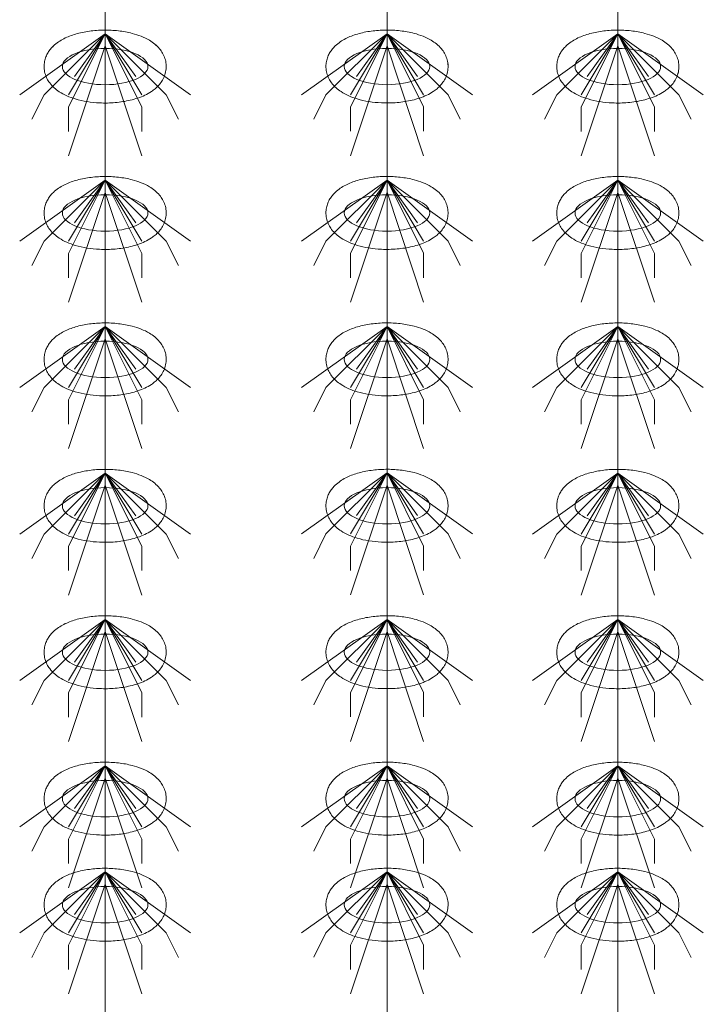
# Model space of a CAD drawing. Header units: metres. Extents: x 703769 to 722343, y 4313031 to 4317457.
# Tile 64 of 256: x 707709.04 to 707712.4, y 4313305.06 to 4313309.9. Entities that reach past the tile are written whole.
import ezdxf

# ---------------------------------------------------------------- set-up
doc = ezdxf.new("R2010")
doc.units = ezdxf.units.M
doc.header["$LTSCALE"] = 0.5
doc.layers.add('粗实线层', color=7, linetype='Continuous', lineweight=35)
doc.layers.add('设备', color=6, linetype='Continuous', lineweight=18)

# ---------------------------------------------------------------- blocks, each defined once
blk = doc.blocks.new('hh_1')
at = {"layer": '设备'}
for p, q in [((-268840, 164960), (-268910, 164910)), ((-268840, 164960), (-268890, 164910)), ((-268840, 164960), (-268870, 164900)), ((-268840, 164960), (-268870, 164910)), ((-268840, 164960), (-268865, 164925)), ((-268840, 164960), (-268790, 164910)), ((-268840, 164960), (-268815, 164925)), ((-268840, 164960), (-268770, 164910)), ((-268840, 164960), (-268810, 164910)), ((-268840, 164960), (-268810, 164900)), ((-268840, 164950), (-268870, 164860)), ((-268840, 164950), (-268810, 164860)), ((-268890, 164910), (-268900, 164890)), ((-268790, 164910), (-268780, 164890)), ((-268870, 164900), (-268870, 164880)), ((-268810, 164900), (-268810, 164880))]:
    blk.add_line(p, q, dxfattribs=at)
blk = doc.blocks.new('dawda')
at = {"layer": '设备', "color": 7}
for p, q in [((535797.23, 33373.42), (535797.23, 31373.38)), ((536028.15, 33373.42), (536028.15, 31373.42)), ((536217.25, 33373.42), (536217.25, 31373.38))]:
    blk.add_line(p, q, dxfattribs=at)
for centre in [(535797.24, 32630.55), (535797.24, 32630.55), (536028.15, 32630.59), (536028.15, 32630.59), (536217.25, 32630.55), (536217.25, 32630.55), (535797.24, 32510.55), (536028.15, 32510.59), (536217.25, 32510.55), (535797.24, 32390.55), (536028.15, 32390.59), (536217.25, 32390.55), (535797.24, 32270.55), (536028.15, 32270.59), (536217.25, 32270.55), (535797.24, 32150.55), (536028.15, 32150.59), (536217.25, 32150.55), (535797.24, 32030.55), (536028.15, 32030.59), (536217.25, 32030.55), (535797.24, 31943.61), (536028.16, 31943.64), (536217.25, 31943.61)]:
    blk.add_ellipse(centre, major_axis=(-35.04, 0), ratio=0.42498, dxfattribs=at)
for points in [[(535747.2, 32630.55), (535747.2, 32631.95), (535747.34, 32633.35), (535747.87, 32636.04), (535748.26, 32637.34), (535749.23, 32639.78), (535749.81, 32640.93), (535751.08, 32643.04), (535751.78, 32644.02), (535753.26, 32645.83), (535754.04, 32646.66), (535756.15, 32648.69), (535757.54, 32649.78), (535760.4, 32651.75), (535761.88, 32652.61), (535764.93, 32654.18), (535766.5, 32654.87), (535769.72, 32656.13), (535771.38, 32656.69), (535776.66, 32658.24), (535780.42, 32659.03), (535788.18, 32660.1), (535792.16, 32660.39), (535800.15, 32660.48), (535804.16, 32660.28), (535811.99, 32659.38), (535815.8, 32658.69), (535821.97, 32657.07), (535824.4, 32656.29), (535829.08, 32654.42), (535831.33, 32653.34), (535834.99, 32651.16), (535836.45, 32650.15), (535839.25, 32647.86), (535840.6, 32646.56), (535842.74, 32643.98), (535843.57, 32642.79), (535845.06, 32640.18), (535845.71, 32638.75), (535846.71, 32635.68), (535847.05, 32634.05), (535847.34, 32630.7), (535847.28, 32629), (535846.78, 32625.71), (535846.34, 32624.12), (535845.19, 32621.17), (535844.48, 32619.81), (535842.89, 32617.32), (535842.01, 32616.2), (535840.17, 32614.16), (535839.2, 32613.23), (535837.2, 32611.55), (535836.17, 32610.78), (535833.38, 32608.92), (535831.59, 32607.93), (535827.88, 32606.17), (535825.96, 32605.41), (535822, 32604.06), (535819.95, 32603.48), (535813.89, 32602.03), (535809.73, 32601.38), (535801.25, 32600.65), (535796.92, 32600.57), (535789.19, 32600.94), (535785.78, 32601.28), (535779.13, 32602.35), (535775.9, 32603.07), (535770.42, 32604.71), (535768.12, 32605.54), (535763.7, 32607.49), (535761.58, 32608.62), (535758.14, 32610.88), (535756.78, 32611.91), (535754.18, 32614.25), (535752.94, 32615.58), (535750.98, 32618.2), (535750.22, 32619.42), (535748.89, 32622.07), (535748.33, 32623.51), (535747.52, 32626.56), (535747.27, 32628.17), (535747.2, 32630.05), (535747.2, 32630.3), (535747.2, 32630.55)], [(535747.2, 32630.55), (535747.2, 32631.95), (535747.34, 32633.35), (535747.87, 32636.04), (535748.27, 32637.34), (535749.23, 32639.78), (535749.81, 32640.93), (535751.09, 32643.04), (535751.79, 32644.02), (535753.26, 32645.83), (535754.04, 32646.66), (535756.16, 32648.69), (535757.54, 32649.78), (535760.4, 32651.75), (535761.88, 32652.61), (535764.93, 32654.18), (535766.5, 32654.87), (535769.72, 32656.13), (535771.38, 32656.69), (535776.66, 32658.24), (535780.43, 32659.03), (535788.18, 32660.1), (535792.17, 32660.39), (535800.16, 32660.48), (535804.16, 32660.28), (535811.99, 32659.38), (535815.81, 32658.69), (535821.97, 32657.07), (535824.4, 32656.29), (535829.09, 32654.42), (535831.34, 32653.34), (535834.99, 32651.16), (535836.46, 32650.15), (535839.26, 32647.86), (535840.6, 32646.56), (535842.74, 32643.98), (535843.58, 32642.79), (535845.07, 32640.18), (535845.72, 32638.75), (535846.71, 32635.68), (535847.05, 32634.05), (535847.34, 32630.7), (535847.28, 32629), (535846.79, 32625.71), (535846.35, 32624.12), (535845.19, 32621.17), (535844.48, 32619.81), (535842.89, 32617.32), (535842.02, 32616.2), (535840.17, 32614.16), (535839.2, 32613.23), (535837.2, 32611.55), (535836.17, 32610.78), (535833.39, 32608.92), (535831.59, 32607.93), (535827.88, 32606.17), (535825.96, 32605.41), (535822, 32604.06), (535819.96, 32603.48), (535813.9, 32602.03), (535809.74, 32601.38), (535801.25, 32600.65), (535796.92, 32600.57), (535789.2, 32600.94), (535785.78, 32601.28), (535779.13, 32602.35), (535775.9, 32603.07), (535770.43, 32604.71), (535768.13, 32605.54), (535763.71, 32607.49), (535761.58, 32608.62), (535758.15, 32610.88), (535756.79, 32611.91), (535754.19, 32614.25), (535752.94, 32615.58), (535750.99, 32618.2), (535750.22, 32619.42), (535748.89, 32622.07), (535748.33, 32623.51), (535747.52, 32626.56), (535747.27, 32628.17), (535747.21, 32630.05), (535747.2, 32630.3), (535747.2, 32630.55)], [(535978.11, 32630.59), (535978.11, 32631.99), (535978.25, 32633.38), (535978.78, 32636.08), (535979.17, 32637.38), (535980.14, 32639.82), (535980.72, 32640.96), (535982, 32643.08), (535982.7, 32644.06), (535984.17, 32645.86), (535984.95, 32646.69), (535987.07, 32648.72), (535988.45, 32649.82), (535991.31, 32651.78), (535992.79, 32652.65), (535995.84, 32654.21), (535997.41, 32654.91), (536000.63, 32656.17), (536002.29, 32656.73), (536007.57, 32658.28), (536011.34, 32659.06), (536019.09, 32660.14), (536023.07, 32660.43), (536031.07, 32660.52), (536035.07, 32660.32), (536042.9, 32659.42), (536046.72, 32658.72), (536052.88, 32657.11), (536055.31, 32656.32), (536060, 32654.46), (536062.25, 32653.38), (536065.9, 32651.19), (536067.36, 32650.19), (536070.17, 32647.89), (536071.51, 32646.59), (536073.65, 32644.01), (536074.49, 32642.83), (536075.98, 32640.21), (536076.63, 32638.78), (536077.62, 32635.72), (536077.96, 32634.08), (536078.25, 32630.74), (536078.19, 32629.04), (536077.69, 32625.74), (536077.26, 32624.15), (536076.1, 32621.2), (536075.39, 32619.84), (536073.8, 32617.36), (536072.92, 32616.24), (536071.08, 32614.19), (536070.11, 32613.27), (536068.11, 32611.58), (536067.08, 32610.82), (536064.3, 32608.96), (536062.5, 32607.97), (536058.79, 32606.21), (536056.87, 32605.44), (536052.91, 32604.1), (536050.87, 32603.51), (536044.8, 32602.07), (536040.65, 32601.42), (536032.16, 32600.69), (536027.83, 32600.61), (536020.11, 32600.97), (536016.69, 32601.32), (536010.04, 32602.39), (536006.81, 32603.11), (536001.34, 32604.74), (535999.04, 32605.57), (535994.61, 32607.53), (535992.49, 32608.65), (535989.06, 32610.91), (535987.7, 32611.94), (535985.1, 32614.29), (535983.85, 32615.61), (535981.9, 32618.24), (535981.13, 32619.45), (535979.8, 32622.11), (535979.24, 32623.55), (535978.43, 32626.6), (535978.18, 32628.21), (535978.12, 32630.09), (535978.11, 32630.34), (535978.11, 32630.59)], [(535978.12, 32630.59), (535978.12, 32631.99), (535978.26, 32633.38), (535978.79, 32636.08), (535979.18, 32637.38), (535980.15, 32639.82), (535980.72, 32640.96), (535982, 32643.08), (535982.7, 32644.06), (535984.18, 32645.86), (535984.95, 32646.69), (535987.07, 32648.72), (535988.45, 32649.82), (535991.31, 32651.78), (535992.79, 32652.65), (535995.84, 32654.21), (535997.41, 32654.91), (536000.64, 32656.17), (536002.29, 32656.73), (536007.57, 32658.28), (536011.34, 32659.06), (536019.09, 32660.14), (536023.08, 32660.43), (536031.07, 32660.52), (536035.08, 32660.32), (536042.9, 32659.42), (536046.72, 32658.72), (536052.88, 32657.11), (536055.32, 32656.32), (536060, 32654.46), (536062.25, 32653.38), (536065.91, 32651.19), (536067.37, 32650.19), (536070.17, 32647.89), (536071.52, 32646.59), (536073.65, 32644.01), (536074.49, 32642.83), (536075.98, 32640.21), (536076.63, 32638.78), (536077.63, 32635.72), (536077.97, 32634.08), (536078.25, 32630.74), (536078.2, 32629.04), (536077.7, 32625.74), (536077.26, 32624.15), (536076.11, 32621.2), (536075.39, 32619.84), (536073.8, 32617.36), (536072.93, 32616.24), (536071.08, 32614.19), (536070.12, 32613.27), (536068.12, 32611.58), (536067.08, 32610.82), (536064.3, 32608.96), (536062.51, 32607.97), (536058.79, 32606.21), (536056.87, 32605.44), (536052.91, 32604.1), (536050.87, 32603.51), (536044.81, 32602.07), (536040.65, 32601.42), (536032.16, 32600.69), (536027.84, 32600.61), (536020.11, 32600.97), (536016.69, 32601.32), (536010.05, 32602.39), (536006.82, 32603.11), (536001.34, 32604.74), (535999.04, 32605.57), (535994.62, 32607.53), (535992.49, 32608.65), (535989.06, 32610.91), (535987.7, 32611.94), (535985.1, 32614.29), (535983.86, 32615.61), (535981.9, 32618.24), (535981.13, 32619.45), (535979.8, 32622.11), (535979.24, 32623.55), (535978.43, 32626.6), (535978.19, 32628.21), (535978.12, 32630.09), (535978.12, 32630.34), (535978.12, 32630.59)], [(536167.21, 32630.55), (536167.21, 32631.95), (536167.35, 32633.35), (536167.88, 32636.04), (536168.27, 32637.34), (536169.24, 32639.78), (536169.82, 32640.93), (536171.09, 32643.04), (536171.79, 32644.02), (536173.27, 32645.83), (536174.05, 32646.66), (536176.16, 32648.69), (536177.55, 32649.78), (536180.41, 32651.75), (536181.89, 32652.61), (536184.94, 32654.18), (536186.51, 32654.87), (536189.73, 32656.13), (536191.39, 32656.69), (536196.67, 32658.24), (536200.43, 32659.03), (536208.19, 32660.1), (536212.17, 32660.39), (536220.17, 32660.48), (536224.17, 32660.28), (536232, 32659.38), (536235.81, 32658.69), (536241.98, 32657.07), (536244.41, 32656.29), (536249.09, 32654.42), (536251.34, 32653.34), (536255, 32651.16), (536256.46, 32650.15), (536259.27, 32647.86), (536260.61, 32646.56), (536262.75, 32643.98), (536263.59, 32642.79), (536265.08, 32640.18), (536265.72, 32638.75), (536266.72, 32635.68), (536267.06, 32634.05), (536267.35, 32630.7), (536267.29, 32629), (536266.79, 32625.71), (536266.35, 32624.12), (536265.2, 32621.17), (536264.49, 32619.81), (536262.9, 32617.32), (536262.02, 32616.2), (536260.18, 32614.16), (536259.21, 32613.23), (536257.21, 32611.55), (536256.18, 32610.78), (536253.39, 32608.92), (536251.6, 32607.93), (536247.89, 32606.17), (536245.97, 32605.41), (536242.01, 32604.06), (536239.97, 32603.48), (536233.9, 32602.03), (536229.74, 32601.38), (536221.26, 32600.65), (536216.93, 32600.57), (536209.2, 32600.94), (536205.79, 32601.28), (536199.14, 32602.35), (536195.91, 32603.07), (536190.44, 32604.71), (536188.14, 32605.54), (536183.71, 32607.49), (536181.59, 32608.62), (536178.15, 32610.88), (536176.79, 32611.91), (536174.19, 32614.25), (536172.95, 32615.58), (536170.99, 32618.2), (536170.23, 32619.42), (536168.9, 32622.07), (536168.34, 32623.51), (536167.53, 32626.56), (536167.28, 32628.17), (536167.22, 32630.05), (536167.21, 32630.3), (536167.21, 32630.55)], [(536167.21, 32630.55), (536167.21, 32631.95), (536167.35, 32633.35), (536167.89, 32636.04), (536168.28, 32637.34), (536169.24, 32639.78), (536169.82, 32640.93), (536171.1, 32643.04), (536171.8, 32644.02), (536173.27, 32645.83), (536174.05, 32646.66), (536176.17, 32648.69), (536177.55, 32649.78), (536180.41, 32651.75), (536181.89, 32652.61), (536184.94, 32654.18), (536186.51, 32654.87), (536189.73, 32656.13), (536191.39, 32656.69), (536196.67, 32658.24), (536200.44, 32659.03), (536208.19, 32660.1), (536212.18, 32660.39), (536220.17, 32660.48), (536224.17, 32660.28), (536232, 32659.38), (536235.82, 32658.69), (536241.98, 32657.07), (536244.42, 32656.29), (536249.1, 32654.42), (536251.35, 32653.34), (536255.01, 32651.16), (536256.47, 32650.15), (536259.27, 32647.86), (536260.61, 32646.56), (536262.75, 32643.98), (536263.59, 32642.79), (536265.08, 32640.18), (536265.73, 32638.75), (536266.72, 32635.68), (536267.07, 32634.05), (536267.35, 32630.7), (536267.29, 32629), (536266.8, 32625.71), (536266.36, 32624.12), (536265.2, 32621.17), (536264.49, 32619.81), (536262.9, 32617.32), (536262.03, 32616.2), (536260.18, 32614.16), (536259.21, 32613.23), (536257.21, 32611.55), (536256.18, 32610.78), (536253.4, 32608.92), (536251.61, 32607.93), (536247.89, 32606.17), (536245.97, 32605.41), (536242.01, 32604.06), (536239.97, 32603.48), (536233.91, 32602.03), (536229.75, 32601.38), (536221.26, 32600.65), (536216.93, 32600.57), (536209.21, 32600.94), (536205.79, 32601.28), (536199.14, 32602.35), (536195.91, 32603.07), (536190.44, 32604.71), (536188.14, 32605.54), (536183.72, 32607.49), (536181.59, 32608.62), (536178.16, 32610.88), (536176.8, 32611.91), (536174.2, 32614.25), (536172.95, 32615.58), (536171, 32618.2), (536170.23, 32619.42), (536168.9, 32622.07), (536168.34, 32623.51), (536167.53, 32626.56), (536167.29, 32628.17), (536167.22, 32630.05), (536167.21, 32630.3), (536167.21, 32630.55)], [(535747.2, 32510.55), (535747.2, 32511.95), (535747.34, 32513.35), (535747.87, 32516.04), (535748.26, 32517.34), (535749.23, 32519.78), (535749.81, 32520.93), (535751.08, 32523.04), (535751.78, 32524.02), (535753.26, 32525.83), (535754.04, 32526.66), (535756.15, 32528.69), (535757.54, 32529.78), (535760.4, 32531.75), (535761.88, 32532.61), (535764.93, 32534.18), (535766.5, 32534.87), (535769.72, 32536.13), (535771.38, 32536.69), (535776.66, 32538.24), (535780.42, 32539.03), (535788.18, 32540.1), (535792.16, 32540.39), (535800.15, 32540.48), (535804.16, 32540.28), (535811.99, 32539.38), (535815.8, 32538.69), (535821.97, 32537.07), (535824.4, 32536.29), (535829.08, 32534.42), (535831.33, 32533.34), (535834.99, 32531.16), (535836.45, 32530.15), (535839.25, 32527.86), (535840.6, 32526.56), (535842.74, 32523.98), (535843.57, 32522.79), (535845.06, 32520.18), (535845.71, 32518.75), (535846.71, 32515.68), (535847.05, 32514.05), (535847.34, 32510.7), (535847.28, 32509), (535846.78, 32505.71), (535846.34, 32504.12), (535845.19, 32501.17), (535844.48, 32499.81), (535842.89, 32497.32), (535842.01, 32496.2), (535840.17, 32494.16), (535839.2, 32493.23), (535837.2, 32491.55), (535836.17, 32490.78), (535833.38, 32488.92), (535831.59, 32487.93), (535827.88, 32486.17), (535825.96, 32485.41), (535822, 32484.06), (535819.95, 32483.48), (535813.89, 32482.03), (535809.73, 32481.38), (535801.25, 32480.65), (535796.92, 32480.57), (535789.19, 32480.94), (535785.78, 32481.28), (535779.13, 32482.35), (535775.9, 32483.07), (535770.42, 32484.71), (535768.12, 32485.54), (535763.7, 32487.49), (535761.58, 32488.62), (535758.14, 32490.88), (535756.78, 32491.91), (535754.18, 32494.25), (535752.94, 32495.58), (535750.98, 32498.2), (535750.22, 32499.42), (535748.89, 32502.07), (535748.33, 32503.51), (535747.52, 32506.56), (535747.27, 32508.17), (535747.2, 32510.05), (535747.2, 32510.3), (535747.2, 32510.55)], [(535978.11, 32510.59), (535978.11, 32511.99), (535978.25, 32513.38), (535978.78, 32516.08), (535979.17, 32517.38), (535980.14, 32519.82), (535980.72, 32520.96), (535982, 32523.08), (535982.7, 32524.06), (535984.17, 32525.86), (535984.95, 32526.69), (535987.07, 32528.72), (535988.45, 32529.82), (535991.31, 32531.78), (535992.79, 32532.65), (535995.84, 32534.21), (535997.41, 32534.91), (536000.63, 32536.17), (536002.29, 32536.73), (536007.57, 32538.28), (536011.34, 32539.06), (536019.09, 32540.14), (536023.07, 32540.43), (536031.07, 32540.52), (536035.07, 32540.32), (536042.9, 32539.42), (536046.72, 32538.72), (536052.88, 32537.11), (536055.31, 32536.32), (536060, 32534.46), (536062.25, 32533.38), (536065.9, 32531.19), (536067.36, 32530.19), (536070.17, 32527.89), (536071.51, 32526.59), (536073.65, 32524.01), (536074.49, 32522.83), (536075.98, 32520.21), (536076.63, 32518.78), (536077.62, 32515.72), (536077.96, 32514.08), (536078.25, 32510.74), (536078.19, 32509.04), (536077.69, 32505.74), (536077.26, 32504.15), (536076.1, 32501.2), (536075.39, 32499.84), (536073.8, 32497.36), (536072.92, 32496.24), (536071.08, 32494.19), (536070.11, 32493.27), (536068.11, 32491.58), (536067.08, 32490.82), (536064.3, 32488.96), (536062.5, 32487.97), (536058.79, 32486.21), (536056.87, 32485.44), (536052.91, 32484.1), (536050.87, 32483.51), (536044.8, 32482.07), (536040.65, 32481.42), (536032.16, 32480.69), (536027.83, 32480.61), (536020.11, 32480.97), (536016.69, 32481.32), (536010.04, 32482.39), (536006.81, 32483.11), (536001.34, 32484.74), (535999.04, 32485.57), (535994.61, 32487.53), (535992.49, 32488.65), (535989.06, 32490.91), (535987.7, 32491.94), (535985.1, 32494.29), (535983.85, 32495.61), (535981.9, 32498.24), (535981.13, 32499.45), (535979.8, 32502.11), (535979.24, 32503.55), (535978.43, 32506.6), (535978.18, 32508.21), (535978.12, 32510.09), (535978.11, 32510.34), (535978.11, 32510.59)], [(536167.21, 32510.55), (536167.21, 32511.95), (536167.35, 32513.35), (536167.88, 32516.04), (536168.27, 32517.34), (536169.24, 32519.78), (536169.82, 32520.93), (536171.09, 32523.04), (536171.79, 32524.02), (536173.27, 32525.83), (536174.05, 32526.66), (536176.16, 32528.69), (536177.55, 32529.78), (536180.41, 32531.75), (536181.89, 32532.61), (536184.94, 32534.18), (536186.51, 32534.87), (536189.73, 32536.13), (536191.39, 32536.69), (536196.67, 32538.24), (536200.43, 32539.03), (536208.19, 32540.1), (536212.17, 32540.39), (536220.17, 32540.48), (536224.17, 32540.28), (536232, 32539.38), (536235.81, 32538.69), (536241.98, 32537.07), (536244.41, 32536.29), (536249.09, 32534.42), (536251.34, 32533.34), (536255, 32531.16), (536256.46, 32530.15), (536259.27, 32527.86), (536260.61, 32526.56), (536262.75, 32523.98), (536263.59, 32522.79), (536265.08, 32520.18), (536265.72, 32518.75), (536266.72, 32515.68), (536267.06, 32514.05), (536267.35, 32510.7), (536267.29, 32509), (536266.79, 32505.71), (536266.35, 32504.12), (536265.2, 32501.17), (536264.49, 32499.81), (536262.9, 32497.32), (536262.02, 32496.2), (536260.18, 32494.16), (536259.21, 32493.23), (536257.21, 32491.55), (536256.18, 32490.78), (536253.39, 32488.92), (536251.6, 32487.93), (536247.89, 32486.17), (536245.97, 32485.41), (536242.01, 32484.06), (536239.97, 32483.48), (536233.9, 32482.03), (536229.74, 32481.38), (536221.26, 32480.65), (536216.93, 32480.57), (536209.2, 32480.94), (536205.79, 32481.28), (536199.14, 32482.35), (536195.91, 32483.07), (536190.44, 32484.71), (536188.14, 32485.54), (536183.71, 32487.49), (536181.59, 32488.62), (536178.15, 32490.88), (536176.79, 32491.91), (536174.19, 32494.25), (536172.95, 32495.58), (536170.99, 32498.2), (536170.23, 32499.42), (536168.9, 32502.07), (536168.34, 32503.51), (536167.53, 32506.56), (536167.28, 32508.17), (536167.22, 32510.05), (536167.21, 32510.3), (536167.21, 32510.55)], [(535747.2, 32390.55), (535747.2, 32391.95), (535747.34, 32393.35), (535747.87, 32396.04), (535748.26, 32397.34), (535749.23, 32399.78), (535749.81, 32400.93), (535751.08, 32403.04), (535751.78, 32404.02), (535753.26, 32405.83), (535754.04, 32406.66), (535756.15, 32408.69), (535757.54, 32409.78), (535760.4, 32411.75), (535761.88, 32412.61), (535764.93, 32414.18), (535766.5, 32414.87), (535769.72, 32416.13), (535771.38, 32416.69), (535776.66, 32418.24), (535780.42, 32419.03), (535788.18, 32420.1), (535792.16, 32420.39), (535800.15, 32420.48), (535804.16, 32420.28), (535811.99, 32419.38), (535815.8, 32418.69), (535821.97, 32417.07), (535824.4, 32416.29), (535829.08, 32414.42), (535831.33, 32413.34), (535834.99, 32411.16), (535836.45, 32410.15), (535839.25, 32407.86), (535840.6, 32406.56), (535842.74, 32403.98), (535843.57, 32402.79), (535845.06, 32400.18), (535845.71, 32398.75), (535846.71, 32395.68), (535847.05, 32394.05), (535847.34, 32390.7), (535847.28, 32389), (535846.78, 32385.71), (535846.34, 32384.12), (535845.19, 32381.17), (535844.48, 32379.81), (535842.89, 32377.32), (535842.01, 32376.2), (535840.17, 32374.16), (535839.2, 32373.23), (535837.2, 32371.55), (535836.17, 32370.78), (535833.38, 32368.92), (535831.59, 32367.93), (535827.88, 32366.17), (535825.96, 32365.41), (535822, 32364.06), (535819.95, 32363.48), (535813.89, 32362.03), (535809.73, 32361.38), (535801.25, 32360.65), (535796.92, 32360.57), (535789.19, 32360.94), (535785.78, 32361.28), (535779.13, 32362.35), (535775.9, 32363.07), (535770.42, 32364.71), (535768.12, 32365.54), (535763.7, 32367.49), (535761.58, 32368.62), (535758.14, 32370.88), (535756.78, 32371.91), (535754.18, 32374.25), (535752.94, 32375.58), (535750.98, 32378.2), (535750.22, 32379.42), (535748.89, 32382.07), (535748.33, 32383.51), (535747.52, 32386.56), (535747.27, 32388.17), (535747.2, 32390.05), (535747.2, 32390.3), (535747.2, 32390.55)], [(535978.11, 32390.59), (535978.11, 32391.99), (535978.25, 32393.38), (535978.78, 32396.08), (535979.17, 32397.38), (535980.14, 32399.82), (535980.72, 32400.96), (535982, 32403.08), (535982.7, 32404.06), (535984.17, 32405.86), (535984.95, 32406.69), (535987.07, 32408.72), (535988.45, 32409.82), (535991.31, 32411.78), (535992.79, 32412.65), (535995.84, 32414.21), (535997.41, 32414.91), (536000.63, 32416.17), (536002.29, 32416.73), (536007.57, 32418.28), (536011.34, 32419.06), (536019.09, 32420.14), (536023.07, 32420.43), (536031.07, 32420.52), (536035.07, 32420.32), (536042.9, 32419.42), (536046.72, 32418.72), (536052.88, 32417.11), (536055.31, 32416.32), (536060, 32414.46), (536062.25, 32413.38), (536065.9, 32411.19), (536067.36, 32410.19), (536070.17, 32407.89), (536071.51, 32406.59), (536073.65, 32404.01), (536074.49, 32402.83), (536075.98, 32400.21), (536076.63, 32398.78), (536077.62, 32395.72), (536077.96, 32394.08), (536078.25, 32390.74), (536078.19, 32389.04), (536077.69, 32385.74), (536077.26, 32384.15), (536076.1, 32381.2), (536075.39, 32379.84), (536073.8, 32377.36), (536072.92, 32376.24), (536071.08, 32374.19), (536070.11, 32373.27), (536068.11, 32371.58), (536067.08, 32370.82), (536064.3, 32368.96), (536062.5, 32367.97), (536058.79, 32366.21), (536056.87, 32365.44), (536052.91, 32364.1), (536050.87, 32363.51), (536044.8, 32362.07), (536040.65, 32361.42), (536032.16, 32360.69), (536027.83, 32360.61), (536020.11, 32360.97), (536016.69, 32361.32), (536010.04, 32362.39), (536006.81, 32363.11), (536001.34, 32364.74), (535999.04, 32365.57), (535994.61, 32367.53), (535992.49, 32368.65), (535989.06, 32370.91), (535987.7, 32371.94), (535985.1, 32374.29), (535983.85, 32375.61), (535981.9, 32378.24), (535981.13, 32379.45), (535979.8, 32382.11), (535979.24, 32383.55), (535978.43, 32386.6), (535978.18, 32388.21), (535978.12, 32390.09), (535978.11, 32390.34), (535978.11, 32390.59)], [(536167.21, 32390.55), (536167.21, 32391.95), (536167.35, 32393.35), (536167.88, 32396.04), (536168.27, 32397.34), (536169.24, 32399.78), (536169.82, 32400.93), (536171.09, 32403.04), (536171.79, 32404.02), (536173.27, 32405.83), (536174.05, 32406.66), (536176.16, 32408.69), (536177.55, 32409.78), (536180.41, 32411.75), (536181.89, 32412.61), (536184.94, 32414.18), (536186.51, 32414.87), (536189.73, 32416.13), (536191.39, 32416.69), (536196.67, 32418.24), (536200.43, 32419.03), (536208.19, 32420.1), (536212.17, 32420.39), (536220.17, 32420.48), (536224.17, 32420.28), (536232, 32419.38), (536235.81, 32418.69), (536241.98, 32417.07), (536244.41, 32416.29), (536249.09, 32414.42), (536251.34, 32413.34), (536255, 32411.16), (536256.46, 32410.15), (536259.27, 32407.86), (536260.61, 32406.56), (536262.75, 32403.98), (536263.59, 32402.79), (536265.08, 32400.18), (536265.72, 32398.75), (536266.72, 32395.68), (536267.06, 32394.05), (536267.35, 32390.7), (536267.29, 32389), (536266.79, 32385.71), (536266.35, 32384.12), (536265.2, 32381.17), (536264.49, 32379.81), (536262.9, 32377.32), (536262.02, 32376.2), (536260.18, 32374.16), (536259.21, 32373.23), (536257.21, 32371.55), (536256.18, 32370.78), (536253.39, 32368.92), (536251.6, 32367.93), (536247.89, 32366.17), (536245.97, 32365.41), (536242.01, 32364.06), (536239.97, 32363.48), (536233.9, 32362.03), (536229.74, 32361.38), (536221.26, 32360.65), (536216.93, 32360.57), (536209.2, 32360.94), (536205.79, 32361.28), (536199.14, 32362.35), (536195.91, 32363.07), (536190.44, 32364.71), (536188.14, 32365.54), (536183.71, 32367.49), (536181.59, 32368.62), (536178.15, 32370.88), (536176.79, 32371.91), (536174.19, 32374.25), (536172.95, 32375.58), (536170.99, 32378.2), (536170.23, 32379.42), (536168.9, 32382.07), (536168.34, 32383.51), (536167.53, 32386.56), (536167.28, 32388.17), (536167.22, 32390.05), (536167.21, 32390.3), (536167.21, 32390.55)], [(535747.2, 32270.55), (535747.2, 32271.95), (535747.34, 32273.35), (535747.87, 32276.04), (535748.26, 32277.34), (535749.23, 32279.78), (535749.81, 32280.93), (535751.08, 32283.04), (535751.78, 32284.02), (535753.26, 32285.83), (535754.04, 32286.66), (535756.15, 32288.69), (535757.54, 32289.78), (535760.4, 32291.75), (535761.88, 32292.61), (535764.93, 32294.18), (535766.5, 32294.87), (535769.72, 32296.13), (535771.38, 32296.69), (535776.66, 32298.24), (535780.42, 32299.03), (535788.18, 32300.1), (535792.16, 32300.39), (535800.15, 32300.48), (535804.16, 32300.28), (535811.99, 32299.38), (535815.8, 32298.69), (535821.97, 32297.07), (535824.4, 32296.29), (535829.08, 32294.42), (535831.33, 32293.34), (535834.99, 32291.16), (535836.45, 32290.15), (535839.25, 32287.86), (535840.6, 32286.56), (535842.74, 32283.98), (535843.57, 32282.79), (535845.06, 32280.18), (535845.71, 32278.75), (535846.71, 32275.68), (535847.05, 32274.05), (535847.34, 32270.7), (535847.28, 32269), (535846.78, 32265.71), (535846.34, 32264.12), (535845.19, 32261.17), (535844.48, 32259.81), (535842.89, 32257.32), (535842.01, 32256.2), (535840.17, 32254.16), (535839.2, 32253.23), (535837.2, 32251.55), (535836.17, 32250.78), (535833.38, 32248.92), (535831.59, 32247.93), (535827.88, 32246.17), (535825.96, 32245.41), (535822, 32244.06), (535819.95, 32243.48), (535813.89, 32242.03), (535809.73, 32241.38), (535801.25, 32240.65), (535796.92, 32240.57), (535789.19, 32240.94), (535785.78, 32241.28), (535779.13, 32242.35), (535775.9, 32243.07), (535770.42, 32244.71), (535768.12, 32245.54), (535763.7, 32247.49), (535761.58, 32248.62), (535758.14, 32250.88), (535756.78, 32251.91), (535754.18, 32254.25), (535752.94, 32255.58), (535750.98, 32258.2), (535750.22, 32259.42), (535748.89, 32262.07), (535748.33, 32263.51), (535747.52, 32266.56), (535747.27, 32268.17), (535747.2, 32270.05), (535747.2, 32270.3), (535747.2, 32270.55)], [(535978.11, 32270.59), (535978.11, 32271.99), (535978.25, 32273.38), (535978.78, 32276.08), (535979.17, 32277.38), (535980.14, 32279.82), (535980.72, 32280.96), (535982, 32283.08), (535982.7, 32284.06), (535984.17, 32285.86), (535984.95, 32286.69), (535987.07, 32288.72), (535988.45, 32289.82), (535991.31, 32291.78), (535992.79, 32292.65), (535995.84, 32294.21), (535997.41, 32294.91), (536000.63, 32296.17), (536002.29, 32296.73), (536007.57, 32298.28), (536011.34, 32299.06), (536019.09, 32300.14), (536023.07, 32300.43), (536031.07, 32300.52), (536035.07, 32300.32), (536042.9, 32299.42), (536046.72, 32298.72), (536052.88, 32297.11), (536055.31, 32296.32), (536060, 32294.46), (536062.25, 32293.38), (536065.9, 32291.19), (536067.36, 32290.19), (536070.17, 32287.89), (536071.51, 32286.59), (536073.65, 32284.01), (536074.49, 32282.83), (536075.98, 32280.21), (536076.63, 32278.78), (536077.62, 32275.72), (536077.96, 32274.08), (536078.25, 32270.74), (536078.19, 32269.04), (536077.69, 32265.74), (536077.26, 32264.15), (536076.1, 32261.2), (536075.39, 32259.84), (536073.8, 32257.36), (536072.92, 32256.24), (536071.08, 32254.19), (536070.11, 32253.27), (536068.11, 32251.58), (536067.08, 32250.82), (536064.3, 32248.96), (536062.5, 32247.97), (536058.79, 32246.21), (536056.87, 32245.44), (536052.91, 32244.1), (536050.87, 32243.51), (536044.8, 32242.07), (536040.65, 32241.42), (536032.16, 32240.69), (536027.83, 32240.61), (536020.11, 32240.97), (536016.69, 32241.32), (536010.04, 32242.39), (536006.81, 32243.11), (536001.34, 32244.74), (535999.04, 32245.57), (535994.61, 32247.53), (535992.49, 32248.65), (535989.06, 32250.91), (535987.7, 32251.94), (535985.1, 32254.29), (535983.85, 32255.61), (535981.9, 32258.24), (535981.13, 32259.45), (535979.8, 32262.11), (535979.24, 32263.55), (535978.43, 32266.6), (535978.18, 32268.21), (535978.12, 32270.09), (535978.11, 32270.34), (535978.11, 32270.59)], [(536167.21, 32270.55), (536167.21, 32271.95), (536167.35, 32273.35), (536167.88, 32276.04), (536168.27, 32277.34), (536169.24, 32279.78), (536169.82, 32280.93), (536171.09, 32283.04), (536171.79, 32284.02), (536173.27, 32285.83), (536174.05, 32286.66), (536176.16, 32288.69), (536177.55, 32289.78), (536180.41, 32291.75), (536181.89, 32292.61), (536184.94, 32294.18), (536186.51, 32294.87), (536189.73, 32296.13), (536191.39, 32296.69), (536196.67, 32298.24), (536200.43, 32299.03), (536208.19, 32300.1), (536212.17, 32300.39), (536220.17, 32300.48), (536224.17, 32300.28), (536232, 32299.38), (536235.81, 32298.69), (536241.98, 32297.07), (536244.41, 32296.29), (536249.09, 32294.42), (536251.34, 32293.34), (536255, 32291.16), (536256.46, 32290.15), (536259.27, 32287.86), (536260.61, 32286.56), (536262.75, 32283.98), (536263.59, 32282.79), (536265.08, 32280.18), (536265.72, 32278.75), (536266.72, 32275.68), (536267.06, 32274.05), (536267.35, 32270.7), (536267.29, 32269), (536266.79, 32265.71), (536266.35, 32264.12), (536265.2, 32261.17), (536264.49, 32259.81), (536262.9, 32257.32), (536262.02, 32256.2), (536260.18, 32254.16), (536259.21, 32253.23), (536257.21, 32251.55), (536256.18, 32250.78), (536253.39, 32248.92), (536251.6, 32247.93), (536247.89, 32246.17), (536245.97, 32245.41), (536242.01, 32244.06), (536239.97, 32243.48), (536233.9, 32242.03), (536229.74, 32241.38), (536221.26, 32240.65), (536216.93, 32240.57), (536209.2, 32240.94), (536205.79, 32241.28), (536199.14, 32242.35), (536195.91, 32243.07), (536190.44, 32244.71), (536188.14, 32245.54), (536183.71, 32247.49), (536181.59, 32248.62), (536178.15, 32250.88), (536176.79, 32251.91), (536174.19, 32254.25), (536172.95, 32255.58), (536170.99, 32258.2), (536170.23, 32259.42), (536168.9, 32262.07), (536168.34, 32263.51), (536167.53, 32266.56), (536167.28, 32268.17), (536167.22, 32270.05), (536167.21, 32270.3), (536167.21, 32270.55)], [(535747.2, 32150.55), (535747.2, 32151.95), (535747.34, 32153.35), (535747.87, 32156.04), (535748.26, 32157.34), (535749.23, 32159.78), (535749.81, 32160.93), (535751.08, 32163.04), (535751.78, 32164.02), (535753.26, 32165.83), (535754.04, 32166.66), (535756.15, 32168.69), (535757.54, 32169.78), (535760.4, 32171.75), (535761.88, 32172.61), (535764.93, 32174.18), (535766.5, 32174.87), (535769.72, 32176.13), (535771.38, 32176.69), (535776.66, 32178.24), (535780.42, 32179.03), (535788.18, 32180.1), (535792.16, 32180.39), (535800.15, 32180.48), (535804.16, 32180.28), (535811.99, 32179.38), (535815.8, 32178.69), (535821.97, 32177.07), (535824.4, 32176.29), (535829.08, 32174.42), (535831.33, 32173.34), (535834.99, 32171.16), (535836.45, 32170.15), (535839.25, 32167.86), (535840.6, 32166.56), (535842.74, 32163.98), (535843.57, 32162.79), (535845.06, 32160.18), (535845.71, 32158.75), (535846.71, 32155.68), (535847.05, 32154.05), (535847.34, 32150.7), (535847.28, 32149), (535846.78, 32145.71), (535846.34, 32144.12), (535845.19, 32141.17), (535844.48, 32139.81), (535842.89, 32137.32), (535842.01, 32136.2), (535840.17, 32134.16), (535839.2, 32133.23), (535837.2, 32131.55), (535836.17, 32130.78), (535833.38, 32128.92), (535831.59, 32127.93), (535827.88, 32126.17), (535825.96, 32125.41), (535822, 32124.06), (535819.95, 32123.48), (535813.89, 32122.03), (535809.73, 32121.38), (535801.25, 32120.65), (535796.92, 32120.57), (535789.19, 32120.94), (535785.78, 32121.28), (535779.13, 32122.35), (535775.9, 32123.07), (535770.42, 32124.71), (535768.12, 32125.54), (535763.7, 32127.49), (535761.58, 32128.62), (535758.14, 32130.88), (535756.78, 32131.91), (535754.18, 32134.25), (535752.94, 32135.58), (535750.98, 32138.2), (535750.22, 32139.42), (535748.89, 32142.07), (535748.33, 32143.51), (535747.52, 32146.56), (535747.27, 32148.17), (535747.2, 32150.05), (535747.2, 32150.3), (535747.2, 32150.55)], [(535978.11, 32150.59), (535978.11, 32151.99), (535978.25, 32153.38), (535978.78, 32156.08), (535979.17, 32157.38), (535980.14, 32159.82), (535980.72, 32160.96), (535982, 32163.08), (535982.7, 32164.06), (535984.17, 32165.86), (535984.95, 32166.69), (535987.07, 32168.72), (535988.45, 32169.82), (535991.31, 32171.78), (535992.79, 32172.65), (535995.84, 32174.21), (535997.41, 32174.91), (536000.63, 32176.17), (536002.29, 32176.73), (536007.57, 32178.28), (536011.34, 32179.06), (536019.09, 32180.14), (536023.07, 32180.43), (536031.07, 32180.52), (536035.07, 32180.32), (536042.9, 32179.42), (536046.72, 32178.72), (536052.88, 32177.11), (536055.31, 32176.32), (536060, 32174.46), (536062.25, 32173.38), (536065.9, 32171.19), (536067.36, 32170.19), (536070.17, 32167.89), (536071.51, 32166.59), (536073.65, 32164.01), (536074.49, 32162.83), (536075.98, 32160.21), (536076.63, 32158.78), (536077.62, 32155.72), (536077.96, 32154.08), (536078.25, 32150.74), (536078.19, 32149.04), (536077.69, 32145.74), (536077.26, 32144.15), (536076.1, 32141.2), (536075.39, 32139.84), (536073.8, 32137.36), (536072.92, 32136.24), (536071.08, 32134.19), (536070.11, 32133.27), (536068.11, 32131.58), (536067.08, 32130.82), (536064.3, 32128.96), (536062.5, 32127.97), (536058.79, 32126.21), (536056.87, 32125.44), (536052.91, 32124.1), (536050.87, 32123.51), (536044.8, 32122.07), (536040.65, 32121.42), (536032.16, 32120.69), (536027.83, 32120.61), (536020.11, 32120.97), (536016.69, 32121.32), (536010.04, 32122.39), (536006.81, 32123.11), (536001.34, 32124.74), (535999.04, 32125.57), (535994.61, 32127.53), (535992.49, 32128.65), (535989.06, 32130.91), (535987.7, 32131.94), (535985.1, 32134.29), (535983.85, 32135.61), (535981.9, 32138.24), (535981.13, 32139.45), (535979.8, 32142.11), (535979.24, 32143.55), (535978.43, 32146.6), (535978.18, 32148.21), (535978.12, 32150.09), (535978.11, 32150.34), (535978.11, 32150.59)], [(536167.21, 32150.55), (536167.21, 32151.95), (536167.35, 32153.35), (536167.88, 32156.04), (536168.27, 32157.34), (536169.24, 32159.78), (536169.82, 32160.93), (536171.09, 32163.04), (536171.79, 32164.02), (536173.27, 32165.83), (536174.05, 32166.66), (536176.16, 32168.69), (536177.55, 32169.78), (536180.41, 32171.75), (536181.89, 32172.61), (536184.94, 32174.18), (536186.51, 32174.87), (536189.73, 32176.13), (536191.39, 32176.69), (536196.67, 32178.24), (536200.43, 32179.03), (536208.19, 32180.1), (536212.17, 32180.39), (536220.17, 32180.48), (536224.17, 32180.28), (536232, 32179.38), (536235.81, 32178.69), (536241.98, 32177.07), (536244.41, 32176.29), (536249.09, 32174.42), (536251.34, 32173.34), (536255, 32171.16), (536256.46, 32170.15), (536259.27, 32167.86), (536260.61, 32166.56), (536262.75, 32163.98), (536263.59, 32162.79), (536265.08, 32160.18), (536265.72, 32158.75), (536266.72, 32155.68), (536267.06, 32154.05), (536267.35, 32150.7), (536267.29, 32149), (536266.79, 32145.71), (536266.35, 32144.12), (536265.2, 32141.17), (536264.49, 32139.81), (536262.9, 32137.32), (536262.02, 32136.2), (536260.18, 32134.16), (536259.21, 32133.23), (536257.21, 32131.55), (536256.18, 32130.78), (536253.39, 32128.92), (536251.6, 32127.93), (536247.89, 32126.17), (536245.97, 32125.41), (536242.01, 32124.06), (536239.97, 32123.48), (536233.9, 32122.03), (536229.74, 32121.38), (536221.26, 32120.65), (536216.93, 32120.57), (536209.2, 32120.94), (536205.79, 32121.28), (536199.14, 32122.35), (536195.91, 32123.07), (536190.44, 32124.71), (536188.14, 32125.54), (536183.71, 32127.49), (536181.59, 32128.62), (536178.15, 32130.88), (536176.79, 32131.91), (536174.19, 32134.25), (536172.95, 32135.58), (536170.99, 32138.2), (536170.23, 32139.42), (536168.9, 32142.07), (536168.34, 32143.51), (536167.53, 32146.56), (536167.28, 32148.17), (536167.22, 32150.05), (536167.21, 32150.3), (536167.21, 32150.55)], [(535747.2, 32030.55), (535747.2, 32031.95), (535747.34, 32033.35), (535747.87, 32036.04), (535748.26, 32037.34), (535749.23, 32039.78), (535749.81, 32040.93), (535751.09, 32043.04), (535751.79, 32044.02), (535753.26, 32045.83), (535754.04, 32046.66), (535756.16, 32048.69), (535757.54, 32049.78), (535760.4, 32051.75), (535761.88, 32052.61), (535764.93, 32054.18), (535766.5, 32054.87), (535769.72, 32056.13), (535771.38, 32056.69), (535776.66, 32058.24), (535780.42, 32059.03), (535788.18, 32060.1), (535792.16, 32060.39), (535800.16, 32060.48), (535804.16, 32060.28), (535811.99, 32059.38), (535815.81, 32058.69), (535821.97, 32057.07), (535824.4, 32056.29), (535829.09, 32054.42), (535831.34, 32053.34), (535834.99, 32051.16), (535836.45, 32050.15), (535839.26, 32047.86), (535840.6, 32046.56), (535842.74, 32043.98), (535843.58, 32042.79), (535845.07, 32040.18), (535845.72, 32038.75), (535846.71, 32035.68), (535847.05, 32034.05), (535847.34, 32030.7), (535847.28, 32029), (535846.78, 32025.71), (535846.35, 32024.12), (535845.19, 32021.17), (535844.48, 32019.81), (535842.89, 32017.32), (535842.01, 32016.2), (535840.17, 32014.16), (535839.2, 32013.23), (535837.2, 32011.55), (535836.17, 32010.78), (535833.39, 32008.92), (535831.59, 32007.93), (535827.88, 32006.17), (535825.96, 32005.41), (535822, 32004.06), (535819.96, 32003.48), (535813.89, 32002.03), (535809.74, 32001.38), (535801.25, 32000.65), (535796.92, 32000.57), (535789.2, 32000.94), (535785.78, 32001.28), (535779.13, 32002.35), (535775.9, 32003.07), (535770.43, 32004.71), (535768.13, 32005.54), (535763.7, 32007.49), (535761.58, 32008.62), (535758.14, 32010.88), (535756.79, 32011.91), (535754.19, 32014.25), (535752.94, 32015.58), (535750.98, 32018.2), (535750.22, 32019.42), (535748.89, 32022.07), (535748.33, 32023.51), (535747.52, 32026.56), (535747.27, 32028.17), (535747.21, 32030.05), (535747.2, 32030.3), (535747.2, 32030.55)], [(535978.12, 32030.59), (535978.12, 32031.99), (535978.26, 32033.38), (535978.79, 32036.08), (535979.18, 32037.38), (535980.15, 32039.82), (535980.72, 32040.96), (535982, 32043.08), (535982.7, 32044.06), (535984.17, 32045.86), (535984.95, 32046.69), (535987.07, 32048.72), (535988.45, 32049.82), (535991.31, 32051.78), (535992.79, 32052.65), (535995.84, 32054.21), (535997.41, 32054.91), (536000.64, 32056.17), (536002.29, 32056.73), (536007.57, 32058.28), (536011.34, 32059.06), (536019.09, 32060.14), (536023.08, 32060.43), (536031.07, 32060.52), (536035.08, 32060.32), (536042.9, 32059.42), (536046.72, 32058.72), (536052.88, 32057.11), (536055.32, 32056.32), (536060, 32054.46), (536062.25, 32053.38), (536065.91, 32051.19), (536067.37, 32050.19), (536070.17, 32047.89), (536071.52, 32046.59), (536073.65, 32044.01), (536074.49, 32042.83), (536075.98, 32040.21), (536076.63, 32038.78), (536077.62, 32035.72), (536077.97, 32034.08), (536078.25, 32030.74), (536078.2, 32029.04), (536077.7, 32025.74), (536077.26, 32024.15), (536076.1, 32021.2), (536075.39, 32019.84), (536073.8, 32017.36), (536072.93, 32016.24), (536071.08, 32014.19), (536070.11, 32013.27), (536068.11, 32011.58), (536067.08, 32010.82), (536064.3, 32008.96), (536062.51, 32007.97), (536058.79, 32006.21), (536056.87, 32005.44), (536052.91, 32004.1), (536050.87, 32003.51), (536044.81, 32002.07), (536040.65, 32001.42), (536032.16, 32000.69), (536027.84, 32000.61), (536020.11, 32000.97), (536016.69, 32001.32), (536010.05, 32002.39), (536006.81, 32003.11), (536001.34, 32004.74), (535999.04, 32005.57), (535994.62, 32007.53), (535992.49, 32008.65), (535989.06, 32010.91), (535987.7, 32011.94), (535985.1, 32014.29), (535983.86, 32015.61), (535981.9, 32018.24), (535981.13, 32019.45), (535979.8, 32022.11), (535979.24, 32023.55), (535978.43, 32026.6), (535978.19, 32028.21), (535978.12, 32030.09), (535978.12, 32030.34), (535978.12, 32030.59)], [(536167.21, 32030.55), (536167.21, 32031.95), (536167.35, 32033.35), (536167.88, 32036.04), (536168.28, 32037.34), (536169.24, 32039.78), (536169.82, 32040.93), (536171.1, 32043.04), (536171.8, 32044.02), (536173.27, 32045.83), (536174.05, 32046.66), (536176.17, 32048.69), (536177.55, 32049.78), (536180.41, 32051.75), (536181.89, 32052.61), (536184.94, 32054.18), (536186.51, 32054.87), (536189.73, 32056.13), (536191.39, 32056.69), (536196.67, 32058.24), (536200.44, 32059.03), (536208.19, 32060.1), (536212.18, 32060.39), (536220.17, 32060.48), (536224.17, 32060.28), (536232, 32059.38), (536235.82, 32058.69), (536241.98, 32057.07), (536244.41, 32056.29), (536249.1, 32054.42), (536251.35, 32053.34), (536255, 32051.16), (536256.47, 32050.15), (536259.27, 32047.86), (536260.61, 32046.56), (536262.75, 32043.98), (536263.59, 32042.79), (536265.08, 32040.18), (536265.73, 32038.75), (536266.72, 32035.68), (536267.06, 32034.05), (536267.35, 32030.7), (536267.29, 32029), (536266.8, 32025.71), (536266.36, 32024.12), (536265.2, 32021.17), (536264.49, 32019.81), (536262.9, 32017.32), (536262.03, 32016.2), (536260.18, 32014.16), (536259.21, 32013.23), (536257.21, 32011.55), (536256.18, 32010.78), (536253.4, 32008.92), (536251.6, 32007.93), (536247.89, 32006.17), (536245.97, 32005.41), (536242.01, 32004.06), (536239.97, 32003.48), (536233.91, 32002.03), (536229.75, 32001.38), (536221.26, 32000.65), (536216.93, 32000.57), (536209.21, 32000.94), (536205.79, 32001.28), (536199.14, 32002.35), (536195.91, 32003.07), (536190.44, 32004.71), (536188.14, 32005.54), (536183.72, 32007.49), (536181.59, 32008.62), (536178.16, 32010.88), (536176.8, 32011.91), (536174.2, 32014.25), (536172.95, 32015.58), (536171, 32018.2), (536170.23, 32019.42), (536168.9, 32022.07), (536168.34, 32023.51), (536167.53, 32026.56), (536167.28, 32028.17), (536167.22, 32030.05), (536167.21, 32030.3), (536167.21, 32030.55)], [(535747.21, 31943.61), (535747.21, 31945), (535747.35, 31946.4), (535747.88, 31949.1), (535748.27, 31950.39), (535749.24, 31952.83), (535749.81, 31953.98), (535751.09, 31956.1), (535751.79, 31957.08), (535753.27, 31958.88), (535754.04, 31959.71), (535756.16, 31961.74), (535757.54, 31962.84), (535760.4, 31964.8), (535761.88, 31965.67), (535764.93, 31967.23), (535766.5, 31967.93), (535769.73, 31969.18), (535771.38, 31969.74), (535776.66, 31971.3), (535780.43, 31972.08), (535788.18, 31973.16), (535792.17, 31973.45), (535800.16, 31973.53), (535804.17, 31973.33), (535811.99, 31972.44), (535815.81, 31971.74), (535821.97, 31970.12), (535824.41, 31969.34), (535829.09, 31967.47), (535831.34, 31966.4), (535835, 31964.21), (535836.46, 31963.21), (535839.26, 31960.91), (535840.61, 31959.61), (535842.74, 31957.03), (535843.58, 31955.85), (535845.07, 31953.23), (535845.72, 31951.8), (535846.72, 31948.74), (535847.06, 31947.1), (535847.34, 31943.76), (535847.29, 31942.05), (535846.79, 31938.76), (535846.35, 31937.17), (535845.19, 31934.22), (535844.48, 31932.86), (535842.89, 31930.38), (535842.02, 31929.25), (535840.17, 31927.21), (535839.21, 31926.29), (535837.2, 31924.6), (535836.17, 31923.83), (535833.39, 31921.98), (535831.6, 31920.99), (535827.88, 31919.23), (535825.96, 31918.46), (535822, 31917.11), (535819.96, 31916.53), (535813.9, 31915.08), (535809.74, 31914.44), (535801.25, 31913.7), (535796.93, 31913.62), (535789.2, 31913.99), (535785.78, 31914.34), (535779.14, 31915.41), (535775.91, 31916.13), (535770.43, 31917.76), (535768.13, 31918.59), (535763.71, 31920.55), (535761.58, 31921.67), (535758.15, 31923.93), (535756.79, 31924.96), (535754.19, 31927.31), (535752.95, 31928.63), (535750.99, 31931.26), (535750.22, 31932.47), (535748.89, 31935.13), (535748.33, 31936.57), (535747.52, 31939.62), (535747.28, 31941.23), (535747.21, 31943.1), (535747.21, 31943.35), (535747.21, 31943.61)], [(535978.12, 31943.64), (535978.12, 31945.04), (535978.26, 31946.44), (535978.79, 31949.13), (535979.18, 31950.43), (535980.15, 31952.87), (535980.73, 31954.01), (535982, 31956.13), (535982.7, 31957.11), (535984.18, 31958.92), (535984.95, 31959.75), (535987.07, 31961.77), (535988.46, 31962.87), (535991.32, 31964.83), (535992.8, 31965.7), (535995.85, 31967.27), (535997.41, 31967.96), (536000.64, 31969.22), (536002.3, 31969.78), (536007.58, 31971.33), (536011.34, 31972.12), (536019.1, 31973.19), (536023.08, 31973.48), (536031.07, 31973.57), (536035.08, 31973.37), (536042.91, 31972.47), (536046.72, 31971.78), (536052.89, 31970.16), (536055.32, 31969.37), (536060, 31967.51), (536062.25, 31966.43), (536065.91, 31964.25), (536067.37, 31963.24), (536070.17, 31960.94), (536071.52, 31959.65), (536073.66, 31957.07), (536074.49, 31955.88), (536075.98, 31953.27), (536076.63, 31951.84), (536077.63, 31948.77), (536077.97, 31947.14), (536078.26, 31943.79), (536078.2, 31942.09), (536077.7, 31938.8), (536077.26, 31937.21), (536076.11, 31934.26), (536075.4, 31932.9), (536073.81, 31930.41), (536072.93, 31929.29), (536071.09, 31927.24), (536070.12, 31926.32), (536068.12, 31924.63), (536067.09, 31923.87), (536064.3, 31922.01), (536062.51, 31921.02), (536058.8, 31919.26), (536056.88, 31918.5), (536052.92, 31917.15), (536050.87, 31916.57), (536044.81, 31915.12), (536040.65, 31914.47), (536032.17, 31913.74), (536027.84, 31913.66), (536020.11, 31914.02), (536016.7, 31914.37), (536010.05, 31915.44), (536006.82, 31916.16), (536001.34, 31917.8), (535999.04, 31918.63), (535994.62, 31920.58), (535992.5, 31921.7), (535989.06, 31923.97), (535987.7, 31925), (535985.1, 31927.34), (535983.86, 31928.66), (535981.9, 31931.29), (535981.14, 31932.51), (535979.81, 31935.16), (535979.25, 31936.6), (535978.44, 31939.65), (535978.19, 31941.26), (535978.12, 31943.14), (535978.12, 31943.39), (535978.12, 31943.64)], [(536167.22, 31943.61), (536167.22, 31945), (536167.36, 31946.4), (536167.89, 31949.1), (536168.28, 31950.39), (536169.25, 31952.83), (536169.82, 31953.98), (536171.1, 31956.1), (536171.8, 31957.08), (536173.28, 31958.88), (536174.05, 31959.71), (536176.17, 31961.74), (536177.55, 31962.84), (536180.42, 31964.8), (536181.9, 31965.67), (536184.94, 31967.23), (536186.51, 31967.93), (536189.74, 31969.18), (536191.39, 31969.74), (536196.67, 31971.3), (536200.44, 31972.08), (536208.19, 31973.16), (536212.18, 31973.45), (536220.17, 31973.53), (536224.18, 31973.33), (536232, 31972.44), (536235.82, 31971.74), (536241.98, 31970.12), (536244.42, 31969.34), (536249.1, 31967.47), (536251.35, 31966.4), (536255.01, 31964.21), (536256.47, 31963.21), (536259.27, 31960.91), (536260.62, 31959.61), (536262.75, 31957.03), (536263.59, 31955.85), (536265.08, 31953.23), (536265.73, 31951.8), (536266.73, 31948.74), (536267.07, 31947.1), (536267.35, 31943.76), (536267.3, 31942.05), (536266.8, 31938.76), (536266.36, 31937.17), (536265.21, 31934.22), (536264.49, 31932.86), (536262.9, 31930.38), (536262.03, 31929.25), (536260.19, 31927.21), (536259.22, 31926.29), (536257.22, 31924.6), (536256.18, 31923.83), (536253.4, 31921.98), (536251.61, 31920.99), (536247.9, 31919.23), (536245.97, 31918.46), (536242.01, 31917.11), (536239.97, 31916.53), (536233.91, 31915.08), (536229.75, 31914.44), (536221.26, 31913.7), (536216.94, 31913.62), (536209.21, 31913.99), (536205.79, 31914.34), (536199.15, 31915.41), (536195.92, 31916.13), (536190.44, 31917.76), (536188.14, 31918.59), (536183.72, 31920.55), (536181.59, 31921.67), (536178.16, 31923.93), (536176.8, 31924.96), (536174.2, 31927.31), (536172.96, 31928.63), (536171, 31931.26), (536170.23, 31932.47), (536168.9, 31935.13), (536168.34, 31936.57), (536167.54, 31939.62), (536167.29, 31941.23), (536167.22, 31943.1), (536167.22, 31943.35), (536167.22, 31943.61)]]:
    blk.add_open_spline(points, degree=3, knots=[0, 0, 0, 0, 3.423083, 3.423083, 6.846165, 6.846165, 10.269248, 10.269248, 13.69233, 13.69233, 17.115413, 17.115413, 22.728666, 22.728666, 28.341919, 28.341919, 33.955172, 33.955172, 39.568425, 39.568425, 51.436002, 51.436002, 63.303578, 63.303578, 75.171154, 75.171154, 87.03873, 87.03873, 95.224368, 95.224368, 103.410005, 103.410005, 109.145122, 109.145122, 114.880238, 114.880238, 119.003115, 119.003115, 123.125991, 123.125991, 127.248868, 127.248868, 131.371745, 131.371745, 135.494621, 135.494621, 139.617498, 139.617498, 143.740375, 143.740375, 147.863251, 147.863251, 151.986128, 151.986128, 158.708917, 158.708917, 165.431705, 165.431705, 172.154493, 172.154493, 184.909814, 184.909814, 197.665135, 197.665135, 207.937, 207.937, 218.208864, 218.208864, 226.104489, 226.104489, 234.000115, 234.000115, 239.456, 239.456, 244.911884, 244.911884, 248.896322, 248.896322, 252.88076, 252.88076, 256.865198, 256.865198, 257.481358, 257.481358, 257.481358, 257.481358], dxfattribs=at)
at = {"layer": '设备', "color": 7, "xscale": -1}
for p in [(266957.24, -132302.56), (266957.24, -132302.56), (267188.15, -132302.52), (267188.15, -132302.52), (267377.25, -132302.56), (267377.25, -132302.56), (266957.24, -132422.56), (267188.15, -132422.52), (267377.25, -132422.56), (266957.24, -132542.56), (267188.15, -132542.52), (267377.25, -132542.56), (266957.24, -132662.56), (267188.15, -132662.52), (267377.25, -132662.56), (266957.24, -132782.56), (267188.15, -132782.52), (267377.25, -132782.56), (266957.24, -132902.56), (267188.15, -132902.52), (267377.25, -132902.56), (266957.24, -132989.5), (267188.16, -132989.47), (267377.25, -132989.5)]:
    blk.add_blockref('hh_1', p, dxfattribs=at)

msp = doc.modelspace()

# ---------------------------------------------------------------- block references
at = {"layer": '粗实线层', "xscale": 0.006, "yscale": 0.006, "zscale": 0.006}
msp.add_blockref('dawda', (704494.6802, 4313113.8882), dxfattribs=at)

doc.saveas('drawing.dxf')
